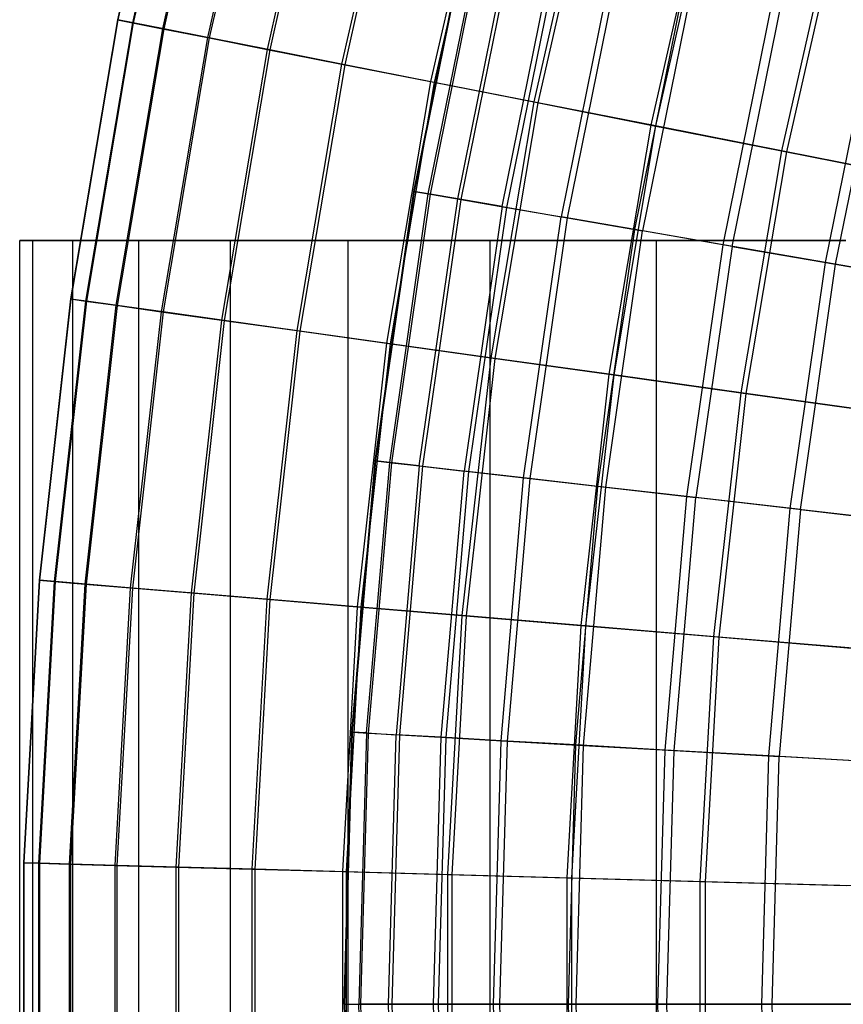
# Model space of a CAD drawing. Extents: x 0.1 to 12.1, y -6 to 6.
# Tile 17 of 256: x 0.1 to 1, y 0 to 1.2. Entities that reach past the tile are written whole.
import ezdxf

# ---------------------------------------------------------------- set-up
doc = ezdxf.new("R2010")
doc.units = 0
doc.header["$LTSCALE"] = 2.54
doc.layers.get('0').update_dxf_attribs({"linetype": 'CONTINUOUS'})

# ---------------------------------------------------------------- blocks, each defined once
blk = doc.blocks.new('DROPS_COLOR_B-11195_STL')
at = {"color": 0}
for p, q in [((0.5247, 0.9579, 7.8412), (0.5884, 1.2724, 7.8412)), ((0.5247, 0.9579, 7.8412), (0.5884, 1.2724, 7.8412)), ((0.5255, 0.9578, 7.515), (0.5892, 1.2722, 7.515)), ((0.5255, 0.9578, 7.515), (0.5892, 1.2722, 7.515)), ((0.5416, 0.955, 8.1669), (0.6051, 1.2685, 8.1669)), ((0.5416, 0.955, 8.1669), (0.6051, 1.2685, 8.1669)), ((0.5441, 0.9546, 7.1893), (0.6076, 1.2679, 7.1893)), ((0.5441, 0.9546, 7.1893), (0.6076, 1.2679, 7.1893)), ((0.5763, 0.949, 8.4912), (0.6394, 1.2605, 8.4912)), ((0.5763, 0.949, 8.4912), (0.6394, 1.2605, 8.4912)), ((0.5804, 0.9483, 6.8652), (0.6435, 1.2596, 6.8652)), ((0.5804, 0.9483, 6.8652), (0.6435, 1.2596, 6.8652)), ((0.6285, 0.94, 8.8131), (0.691, 1.2485, 8.8131)), ((0.6285, 0.94, 8.8131), (0.691, 1.2485, 8.8131)), ((0.6343, 0.939, 6.5436), (0.6967, 1.2472, 6.5436)), ((0.6343, 0.939, 6.5436), (0.6967, 1.2472, 6.5436)), ((0.7599, 1.2325, 9.1315), (0.6982, 0.9279, 9.1315)), ((0.7599, 1.2325, 9.1315), (0.6982, 0.9279, 9.1315)), ((0.7056, 0.9266, 6.2255), (0.7673, 1.2308, 6.2255)), ((0.7056, 0.9266, 6.2255), (0.7673, 1.2308, 6.2255)), ((0.7852, 0.9128, 9.4456), (0.8459, 1.2125, 9.4456)), ((0.7852, 0.9128, 9.4456), (0.8459, 1.2125, 9.4456)), ((0.8548, 1.2104, 5.9119), (0.7942, 0.9113, 5.9119)), ((0.8548, 1.2104, 5.9119), (0.7942, 0.9113, 5.9119)), ((0.8891, 0.8949, 9.7543), (0.9486, 1.1886, 9.7543)), ((0.8891, 0.8949, 9.7543), (0.9486, 1.1886, 9.7543)), ((0.8996, 0.893, 5.6038), (0.959, 1.1862, 5.6038)), ((0.8996, 0.893, 5.6038), (0.959, 1.1862, 5.6038)), ((1.0096, 0.874, 10.0567), (1.0678, 1.1609, 10.0567)), ((1.0096, 0.874, 10.0567), (1.0678, 1.1609, 10.0567)), ((1.0217, 0.8719, 5.3021), (1.0797, 1.1581, 5.3021)), ((1.0217, 0.8719, 5.3021), (1.0797, 1.1581, 5.3021)), ((0.479, 0.6404, 7.8412), (0.5247, 0.9579, 7.8412)), ((0.479, 0.6404, 7.8412), (0.5247, 0.9579, 7.8412)), ((0.4798, 0.6403, 7.515), (0.5255, 0.9578, 7.515)), ((0.4798, 0.6403, 7.515), (0.5255, 0.9578, 7.515)), ((0.4961, 0.6384, 8.1669), (0.5416, 0.955, 8.1669)), ((0.4961, 0.6384, 8.1669), (0.5416, 0.955, 8.1669)), ((0.4986, 0.6381, 7.1893), (0.5441, 0.9546, 7.1893)), ((0.4986, 0.6381, 7.1893), (0.5441, 0.9546, 7.1893)), ((0.5416, 0.955, 8.1669), (0.5247, 0.9579, 7.8412)), ((0.5416, 0.955, 8.1669), (0.5247, 0.9579, 7.8412)), ((0.5247, 0.9579, 7.8412), (0.5255, 0.9578, 7.515)), ((0.5247, 0.9579, 7.8412), (0.5255, 0.9578, 7.515)), ((0.5255, 0.9578, 7.515), (0.5441, 0.9546, 7.1893)), ((0.5255, 0.9578, 7.515), (0.5441, 0.9546, 7.1893)), ((0.5763, 0.949, 8.4912), (0.5416, 0.955, 8.1669)), ((0.5763, 0.949, 8.4912), (0.5416, 0.955, 8.1669)), ((0.5441, 0.9546, 7.1893), (0.5804, 0.9483, 6.8652)), ((0.5441, 0.9546, 7.1893), (0.5804, 0.9483, 6.8652)), ((0.531, 0.6344, 8.4912), (0.5763, 0.949, 8.4912)), ((0.531, 0.6344, 8.4912), (0.5763, 0.949, 8.4912)), ((0.5352, 0.6339, 6.8652), (0.5804, 0.9483, 6.8652)), ((0.5352, 0.6339, 6.8652), (0.5804, 0.9483, 6.8652)), ((0.6285, 0.94, 8.8131), (0.5763, 0.949, 8.4912)), ((0.6285, 0.94, 8.8131), (0.5763, 0.949, 8.4912)), ((0.5804, 0.9483, 6.8652), (0.6343, 0.939, 6.5436)), ((0.5804, 0.9483, 6.8652), (0.6343, 0.939, 6.5436)), ((0.6285, 0.94, 8.8131), (0.5837, 0.6283, 8.8131)), ((0.6285, 0.94, 8.8131), (0.5837, 0.6283, 8.8131)), ((0.6285, 0.94, 8.8131), (0.6982, 0.9279, 9.1315)), ((0.6285, 0.94, 8.8131), (0.6982, 0.9279, 9.1315)), ((0.5895, 0.6277, 6.5436), (0.6343, 0.939, 6.5436)), ((0.5895, 0.6277, 6.5436), (0.6343, 0.939, 6.5436)), ((0.6343, 0.939, 6.5436), (0.7056, 0.9266, 6.2255)), ((0.6343, 0.939, 6.5436), (0.7056, 0.9266, 6.2255)), ((0.654, 0.6203, 9.1315), (0.6982, 0.9279, 9.1315)), ((0.654, 0.6203, 9.1315), (0.6982, 0.9279, 9.1315)), ((0.6615, 0.6194, 6.2255), (0.7056, 0.9266, 6.2255)), ((0.6615, 0.6194, 6.2255), (0.7056, 0.9266, 6.2255)), ((0.7852, 0.9128, 9.4456), (0.6982, 0.9279, 9.1315)), ((0.7852, 0.9128, 9.4456), (0.6982, 0.9279, 9.1315)), ((0.7056, 0.9266, 6.2255), (0.7942, 0.9113, 5.9119)), ((0.7056, 0.9266, 6.2255), (0.7942, 0.9113, 5.9119)), ((0.7416, 0.6102, 9.4456), (0.7852, 0.9128, 9.4456)), ((0.7416, 0.6102, 9.4456), (0.7852, 0.9128, 9.4456)), ((0.7507, 0.6092, 5.9119), (0.7942, 0.9113, 5.9119)), ((0.7507, 0.6092, 5.9119), (0.7942, 0.9113, 5.9119)), ((0.8891, 0.8949, 9.7543), (0.7852, 0.9128, 9.4456)), ((0.8891, 0.8949, 9.7543), (0.7852, 0.9128, 9.4456)), ((0.8996, 0.893, 5.6038), (0.7942, 0.9113, 5.9119)), ((0.8996, 0.893, 5.6038), (0.7942, 0.9113, 5.9119)), ((0.06, -0.9, 56.9434), (0.06, 0.9, 56.9434)), ((0.06, 0.9, 56.9434), (0.0756, 0.9, 56.5105)), ((0.0756, 0.9, 57.3763), (0.06, 0.9, 56.9434)), ((0.06, -0.9, 56.9434), (0.06, 0.9, 56.9434)), ((0.06, 0.9, 56.9434), (0.0756, 0.9, 56.5105)), ((0.0756, 0.9, 57.3763), (0.06, 0.9, 56.9434)), ((0.0756, -0.9, 56.5105), (0.0756, 0.9, 56.5105)), ((0.0756, 0.9, 56.5105), (0.1225, 0.9, 56.0798)), ((0.0756, -0.9, 56.5105), (0.0756, 0.9, 56.5105)), ((0.0756, -0.9, 57.3763), (0.0756, 0.9, 57.3763)), ((0.1225, 0.9, 57.807), (0.0756, 0.9, 57.3763)), ((0.0756, -0.9, 57.3763), (0.0756, 0.9, 57.3763)), ((0.0756, 0.9, 56.5105), (0.1225, 0.9, 56.0798)), ((0.1225, 0.9, 57.807), (0.0756, 0.9, 57.3763)), ((0.1225, -0.9, 56.0798), (0.1225, 0.9, 56.0798)), ((0.1225, 0.9, 56.0798), (0.2003, 0.9, 55.6536)), ((0.1225, -0.9, 56.0798), (0.1225, 0.9, 56.0798)), ((0.1225, -0.9, 57.807), (0.1225, 0.9, 57.807)), ((0.2003, 0.9, 58.2332), (0.1225, 0.9, 57.807)), ((0.1225, -0.9, 57.807), (0.1225, 0.9, 57.807)), ((0.1225, 0.9, 56.0798), (0.2003, 0.9, 55.6536)), ((0.2003, 0.9, 58.2332), (0.1225, 0.9, 57.807)), ((0.2003, -0.9, 55.6536), (0.2003, 0.9, 55.6536)), ((0.2003, 0.9, 55.6536), (0.3086, 0.9, 55.2341)), ((0.2003, -0.9, 55.6536), (0.2003, 0.9, 55.6536)), ((0.2003, -0.9, 58.2332), (0.2003, 0.9, 58.2332)), ((0.3086, 0.9, 58.6527), (0.2003, 0.9, 58.2332)), ((0.2003, -0.9, 58.2332), (0.2003, 0.9, 58.2332)), ((0.2003, 0.9, 55.6536), (0.3086, 0.9, 55.2341)), ((0.3086, 0.9, 58.6527), (0.2003, 0.9, 58.2332)), ((0.3086, -0.9, 55.2341), (0.3086, 0.9, 55.2341)), ((0.3086, 0.9, 55.2341), (0.447, 0.9, 54.8236)), ((0.3086, -0.9, 55.2341), (0.3086, 0.9, 55.2341)), ((0.3086, -0.9, 58.6527), (0.3086, 0.9, 58.6527)), ((0.447, 0.9, 59.0632), (0.3086, 0.9, 58.6527)), ((0.3086, -0.9, 58.6527), (0.3086, 0.9, 58.6527)), ((0.3086, 0.9, 55.2341), (0.447, 0.9, 54.8236)), ((0.447, 0.9, 59.0632), (0.3086, 0.9, 58.6527)), ((0.447, -0.9, 54.8236), (0.447, 0.9, 54.8236)), ((0.447, 0.9, 54.8236), (0.6145, 0.9, 54.4241)), ((0.447, -0.9, 54.8236), (0.447, 0.9, 54.8236)), ((0.447, -0.9, 59.0632), (0.447, 0.9, 59.0632)), ((0.6145, 0.9, 59.4627), (0.447, 0.9, 59.0632)), ((0.447, -0.9, 59.0632), (0.447, 0.9, 59.0632)), ((0.447, 0.9, 54.8236), (0.6145, 0.9, 54.4241)), ((0.6145, 0.9, 59.4627), (0.447, 0.9, 59.0632)), ((0.6145, -0.9, 54.4241), (0.6145, 0.9, 54.4241)), ((0.6145, 0.9, 54.4241), (0.8105, 0.9, 54.0377)), ((0.6145, -0.9, 54.4241), (0.6145, 0.9, 54.4241)), ((0.6145, -0.9, 59.4627), (0.6145, 0.9, 59.4627)), ((0.8105, 0.9, 59.8491), (0.6145, 0.9, 59.4627)), ((0.6145, -0.9, 59.4627), (0.6145, 0.9, 59.4627)), ((0.6145, 0.9, 54.4241), (0.8105, 0.9, 54.0377)), ((0.8105, 0.9, 59.8491), (0.6145, 0.9, 59.4627)), ((0.8105, -0.9, 54.0377), (0.8105, 0.9, 54.0377)), ((0.8105, 0.9, 54.0377), (1.0339, 0.9, 53.6665)), ((0.8105, -0.9, 54.0377), (0.8105, 0.9, 54.0377)), ((0.8105, -0.9, 59.8491), (0.8105, 0.9, 59.8491)), ((1.0339, 0.9, 60.2203), (0.8105, 0.9, 59.8491)), ((0.8105, -0.9, 59.8491), (0.8105, 0.9, 59.8491)), ((0.8105, 0.9, 54.0377), (1.0339, 0.9, 53.6665)), ((1.0339, 0.9, 60.2203), (0.8105, 0.9, 59.8491)), ((0.8464, 0.5982, 9.7543), (0.8891, 0.8949, 9.7543)), ((0.8464, 0.5982, 9.7543), (0.8891, 0.8949, 9.7543)), ((1.0096, 0.874, 10.0567), (0.8891, 0.8949, 9.7543)), ((1.0096, 0.874, 10.0567), (0.8891, 0.8949, 9.7543)), ((0.8996, 0.893, 5.6038), (0.8571, 0.597, 5.6038)), ((0.8996, 0.893, 5.6038), (0.8571, 0.597, 5.6038)), ((0.8996, 0.893, 5.6038), (1.0217, 0.8719, 5.3021)), ((0.8996, 0.893, 5.6038), (1.0217, 0.8719, 5.3021)), ((0.968, 0.5843, 10.0567), (1.0096, 0.874, 10.0567)), ((0.968, 0.5843, 10.0567), (1.0096, 0.874, 10.0567)), ((0.9802, 0.5829, 5.3021), (1.0217, 0.8719, 5.3021)), ((0.9802, 0.5829, 5.3021), (1.0217, 0.8719, 5.3021)), ((1.1465, 0.8503, 10.3518), (1.0096, 0.874, 10.0567)), ((1.1465, 0.8503, 10.3518), (1.0096, 0.874, 10.0567)), ((1.0217, 0.8719, 5.3021), (1.1601, 0.848, 5.0076)), ((1.0217, 0.8719, 5.3021), (1.1601, 0.848, 5.0076)), ((0.4516, 0.3207, 7.8412), (0.479, 0.6404, 7.8412)), ((0.4516, 0.3207, 7.8412), (0.479, 0.6404, 7.8412)), ((0.4524, 0.3207, 7.515), (0.4798, 0.6403, 7.515)), ((0.4524, 0.3207, 7.515), (0.4798, 0.6403, 7.515)), ((0.4687, 0.3197, 8.1669), (0.4961, 0.6384, 8.1669)), ((0.4687, 0.3197, 8.1669), (0.4961, 0.6384, 8.1669)), ((0.4712, 0.3196, 7.1893), (0.4986, 0.6381, 7.1893)), ((0.4712, 0.3196, 7.1893), (0.4986, 0.6381, 7.1893)), ((0.4961, 0.6384, 8.1669), (0.479, 0.6404, 7.8412)), ((0.479, 0.6404, 7.8412), (0.4798, 0.6403, 7.515)), ((0.4961, 0.6384, 8.1669), (0.479, 0.6404, 7.8412)), ((0.479, 0.6404, 7.8412), (0.4798, 0.6403, 7.515)), ((0.4798, 0.6403, 7.515), (0.4986, 0.6381, 7.1893)), ((0.4798, 0.6403, 7.515), (0.4986, 0.6381, 7.1893)), ((0.531, 0.6344, 8.4912), (0.4961, 0.6384, 8.1669)), ((0.531, 0.6344, 8.4912), (0.4961, 0.6384, 8.1669)), ((0.4986, 0.6381, 7.1893), (0.5352, 0.6339, 6.8652)), ((0.4986, 0.6381, 7.1893), (0.5352, 0.6339, 6.8652)), ((0.531, 0.6344, 8.4912), (0.5038, 0.3177, 8.4912)), ((0.531, 0.6344, 8.4912), (0.5038, 0.3177, 8.4912)), ((0.508, 0.3175, 6.8652), (0.5352, 0.6339, 6.8652)), ((0.508, 0.3175, 6.8652), (0.5352, 0.6339, 6.8652)), ((0.531, 0.6344, 8.4912), (0.5837, 0.6283, 8.8131)), ((0.531, 0.6344, 8.4912), (0.5837, 0.6283, 8.8131)), ((0.5352, 0.6339, 6.8652), (0.5895, 0.6277, 6.5436)), ((0.5352, 0.6339, 6.8652), (0.5895, 0.6277, 6.5436)), ((0.5568, 0.3147, 8.8131), (0.5837, 0.6283, 8.8131)), ((0.5568, 0.3147, 8.8131), (0.5837, 0.6283, 8.8131)), ((0.5626, 0.3144, 6.5436), (0.5895, 0.6277, 6.5436)), ((0.5626, 0.3144, 6.5436), (0.5895, 0.6277, 6.5436)), ((0.654, 0.6203, 9.1315), (0.5837, 0.6283, 8.8131)), ((0.654, 0.6203, 9.1315), (0.5837, 0.6283, 8.8131)), ((0.5895, 0.6277, 6.5436), (0.6615, 0.6194, 6.2255)), ((0.5895, 0.6277, 6.5436), (0.6615, 0.6194, 6.2255)), ((0.6274, 0.3106, 9.1315), (0.654, 0.6203, 9.1315)), ((0.6274, 0.3106, 9.1315), (0.654, 0.6203, 9.1315)), ((0.6349, 0.3102, 6.2255), (0.6615, 0.6194, 6.2255)), ((0.6349, 0.3102, 6.2255), (0.6615, 0.6194, 6.2255)), ((0.7416, 0.6102, 9.4456), (0.654, 0.6203, 9.1315)), ((0.7416, 0.6102, 9.4456), (0.654, 0.6203, 9.1315)), ((0.6615, 0.6194, 6.2255), (0.7507, 0.6092, 5.9119)), ((0.6615, 0.6194, 6.2255), (0.7507, 0.6092, 5.9119)), ((0.7155, 0.3056, 9.4456), (0.7416, 0.6102, 9.4456)), ((0.7155, 0.3056, 9.4456), (0.7416, 0.6102, 9.4456)), ((0.7246, 0.3051, 5.9119), (0.7507, 0.6092, 5.9119)), ((0.7246, 0.3051, 5.9119), (0.7507, 0.6092, 5.9119)), ((0.8464, 0.5982, 9.7543), (0.7416, 0.6102, 9.4456)), ((0.8464, 0.5982, 9.7543), (0.7416, 0.6102, 9.4456)), ((0.7507, 0.6092, 5.9119), (0.8571, 0.597, 5.6038)), ((0.7507, 0.6092, 5.9119), (0.8571, 0.597, 5.6038)), ((0.8208, 0.2996, 9.7543), (0.8464, 0.5982, 9.7543)), ((0.8208, 0.2996, 9.7543), (0.8464, 0.5982, 9.7543)), ((0.8315, 0.299, 5.6038), (0.8571, 0.597, 5.6038)), ((0.8315, 0.299, 5.6038), (0.8571, 0.597, 5.6038)), ((0.968, 0.5843, 10.0567), (0.8464, 0.5982, 9.7543)), ((0.968, 0.5843, 10.0567), (0.8464, 0.5982, 9.7543)), ((0.9802, 0.5829, 5.3021), (0.8571, 0.597, 5.6038)), ((0.9802, 0.5829, 5.3021), (0.8571, 0.597, 5.6038)), ((0.9429, 0.2926, 10.0567), (0.968, 0.5843, 10.0567)), ((0.9429, 0.2926, 10.0567), (0.968, 0.5843, 10.0567)), ((0.9802, 0.5829, 5.3021), (0.9552, 0.2919, 5.3021)), ((0.9802, 0.5829, 5.3021), (0.9552, 0.2919, 5.3021)), ((1.1059, 0.5684, 10.3518), (0.968, 0.5843, 10.0567)), ((1.1059, 0.5684, 10.3518), (0.968, 0.5843, 10.0567)), ((0.9802, 0.5829, 5.3021), (1.1197, 0.5668, 5.0076)), ((0.9802, 0.5829, 5.3021), (1.1197, 0.5668, 5.0076)), ((0.4424, 0, 7.8412), (0.4516, 0.3207, 7.8412)), ((0.4424, 0, 7.8412), (0.4516, 0.3207, 7.8412)), ((0.4432, 0, 7.515), (0.4524, 0.3207, 7.515)), ((0.4432, 0, 7.515), (0.4524, 0.3207, 7.515)), ((0.4687, 0.3197, 8.1669), (0.4516, 0.3207, 7.8412)), ((0.4687, 0.3197, 8.1669), (0.4516, 0.3207, 7.8412)), ((0.4516, 0.3207, 7.8412), (0.4524, 0.3207, 7.515)), ((0.4516, 0.3207, 7.8412), (0.4524, 0.3207, 7.515)), ((0.4524, 0.3207, 7.515), (0.4712, 0.3196, 7.1893)), ((0.4524, 0.3207, 7.515), (0.4712, 0.3196, 7.1893)), ((0.4687, 0.3197, 8.1669), (0.4596, 0, 8.1669)), ((0.4687, 0.3197, 8.1669), (0.4596, 0, 8.1669)), ((0.4621, 0, 7.1893), (0.4712, 0.3196, 7.1893)), ((0.4621, 0, 7.1893), (0.4712, 0.3196, 7.1893)), ((0.4687, 0.3197, 8.1669), (0.5038, 0.3177, 8.4912)), ((0.4687, 0.3197, 8.1669), (0.5038, 0.3177, 8.4912)), ((0.4712, 0.3196, 7.1893), (0.508, 0.3175, 6.8652)), ((0.4712, 0.3196, 7.1893), (0.508, 0.3175, 6.8652)), ((0.4947, 0, 8.4912), (0.5038, 0.3177, 8.4912)), ((0.4947, 0, 8.4912), (0.5038, 0.3177, 8.4912)), ((0.4989, 0, 6.8652), (0.508, 0.3175, 6.8652)), ((0.4989, 0, 6.8652), (0.508, 0.3175, 6.8652)), ((0.5568, 0.3147, 8.8131), (0.5038, 0.3177, 8.4912)), ((0.5568, 0.3147, 8.8131), (0.5038, 0.3177, 8.4912)), ((0.508, 0.3175, 6.8652), (0.5626, 0.3144, 6.5436)), ((0.508, 0.3175, 6.8652), (0.5626, 0.3144, 6.5436)), ((0.5478, 0, 8.8131), (0.5568, 0.3147, 8.8131)), ((0.5478, 0, 8.8131), (0.5568, 0.3147, 8.8131)), ((0.5536, 0, 6.5436), (0.5626, 0.3144, 6.5436)), ((0.5536, 0, 6.5436), (0.5626, 0.3144, 6.5436)), ((0.6274, 0.3106, 9.1315), (0.5568, 0.3147, 8.8131)), ((0.6274, 0.3106, 9.1315), (0.5568, 0.3147, 8.8131)), ((0.5626, 0.3144, 6.5436), (0.6349, 0.3102, 6.2255)), ((0.5626, 0.3144, 6.5436), (0.6349, 0.3102, 6.2255)), ((0.6185, 0, 9.1315), (0.6274, 0.3106, 9.1315)), ((0.6185, 0, 9.1315), (0.6274, 0.3106, 9.1315)), ((0.626, 0, 6.2255), (0.6349, 0.3102, 6.2255)), ((0.626, 0, 6.2255), (0.6349, 0.3102, 6.2255)), ((0.7155, 0.3056, 9.4456), (0.6274, 0.3106, 9.1315)), ((0.7155, 0.3056, 9.4456), (0.6274, 0.3106, 9.1315)), ((0.6349, 0.3102, 6.2255), (0.7246, 0.3051, 5.9119)), ((0.6349, 0.3102, 6.2255), (0.7246, 0.3051, 5.9119)), ((0.7067, 0, 9.4456), (0.7155, 0.3056, 9.4456)), ((0.7067, 0, 9.4456), (0.7155, 0.3056, 9.4456)), ((0.8208, 0.2996, 9.7543), (0.7155, 0.3056, 9.4456)), ((0.8208, 0.2996, 9.7543), (0.7155, 0.3056, 9.4456)), ((0.7159, 0, 5.9119), (0.7246, 0.3051, 5.9119)), ((0.7159, 0, 5.9119), (0.7246, 0.3051, 5.9119)), ((0.7246, 0.3051, 5.9119), (0.8315, 0.299, 5.6038)), ((0.7246, 0.3051, 5.9119), (0.8315, 0.299, 5.6038)), ((0.8122, 0, 9.7543), (0.8208, 0.2996, 9.7543)), ((0.8122, 0, 9.7543), (0.8208, 0.2996, 9.7543)), ((0.9429, 0.2926, 10.0567), (0.8208, 0.2996, 9.7543)), ((0.9429, 0.2926, 10.0567), (0.8208, 0.2996, 9.7543)), ((0.8229, 0, 5.6038), (0.8315, 0.299, 5.6038)), ((0.8229, 0, 5.6038), (0.8315, 0.299, 5.6038)), ((0.8315, 0.299, 5.6038), (0.9552, 0.2919, 5.3021)), ((0.8315, 0.299, 5.6038), (0.9552, 0.2919, 5.3021)), ((0.9346, 0, 10.0567), (0.9429, 0.2926, 10.0567)), ((0.9346, 0, 10.0567), (0.9429, 0.2926, 10.0567)), ((1.0816, 0.2847, 10.3518), (0.9429, 0.2926, 10.0567)), ((1.0816, 0.2847, 10.3518), (0.9429, 0.2926, 10.0567)), ((0.9469, 0, 5.3021), (0.9552, 0.2919, 5.3021)), ((0.9469, 0, 5.3021), (0.9552, 0.2919, 5.3021)), ((1.0954, 0.2839, 5.0076), (0.9552, 0.2919, 5.3021)), ((1.0954, 0.2839, 5.0076), (0.9552, 0.2919, 5.3021)), ((0.4424, 0, 7.8412), (0.4432, 0, 7.515)), ((0.4424, 0, 7.8412), (0.4516, -0.3207, 7.8412)), ((0.4424, 0, 7.8412), (0.4596, 0, 8.1669)), ((0.4424, 0, 7.8412), (0.4596, 0, 8.1669)), ((0.4424, 0, 7.8412), (0.4516, -0.3207, 7.8412)), ((0.4424, 0, 7.8412), (0.4432, 0, 7.515)), ((0.4524, -0.3207, 7.515), (0.4432, 0, 7.515)), ((0.4432, 0, 7.515), (0.4621, 0, 7.1893)), ((0.4524, -0.3207, 7.515), (0.4432, 0, 7.515)), ((0.4432, 0, 7.515), (0.4621, 0, 7.1893)), ((0.4947, 0, 8.4912), (0.4596, 0, 8.1669)), ((0.4687, -0.3197, 8.1669), (0.4596, 0, 8.1669)), ((0.4687, -0.3197, 8.1669), (0.4596, 0, 8.1669)), ((0.4947, 0, 8.4912), (0.4596, 0, 8.1669)), ((0.4712, -0.3196, 7.1893), (0.4621, 0, 7.1893)), ((0.4621, 0, 7.1893), (0.4989, 0, 6.8652)), ((0.4712, -0.3196, 7.1893), (0.4621, 0, 7.1893)), ((0.4621, 0, 7.1893), (0.4989, 0, 6.8652)), ((0.5038, -0.3177, 8.4912), (0.4947, 0, 8.4912)), ((0.5478, 0, 8.8131), (0.4947, 0, 8.4912)), ((0.5478, 0, 8.8131), (0.4947, 0, 8.4912)), ((0.5038, -0.3177, 8.4912), (0.4947, 0, 8.4912)), ((0.508, -0.3175, 6.8652), (0.4989, 0, 6.8652)), ((0.4989, 0, 6.8652), (0.5536, 0, 6.5436)), ((0.508, -0.3175, 6.8652), (0.4989, 0, 6.8652)), ((0.4989, 0, 6.8652), (0.5536, 0, 6.5436)), ((0.5568, -0.3147, 8.8131), (0.5478, 0, 8.8131)), ((0.6185, 0, 9.1315), (0.5478, 0, 8.8131)), ((0.6185, 0, 9.1315), (0.5478, 0, 8.8131)), ((0.5568, -0.3147, 8.8131), (0.5478, 0, 8.8131)), ((0.5626, -0.3144, 6.5436), (0.5536, 0, 6.5436)), ((0.5536, 0, 6.5436), (0.626, 0, 6.2255)), ((0.5626, -0.3144, 6.5436), (0.5536, 0, 6.5436)), ((0.5536, 0, 6.5436), (0.626, 0, 6.2255)), ((0.6274, -0.3106, 9.1315), (0.6185, 0, 9.1315)), ((0.7067, 0, 9.4456), (0.6185, 0, 9.1315)), ((0.7067, 0, 9.4456), (0.6185, 0, 9.1315)), ((0.6274, -0.3106, 9.1315), (0.6185, 0, 9.1315)), ((0.6349, -0.3102, 6.2255), (0.626, 0, 6.2255)), ((0.626, 0, 6.2255), (0.7159, 0, 5.9119)), ((0.6349, -0.3102, 6.2255), (0.626, 0, 6.2255)), ((0.626, 0, 6.2255), (0.7159, 0, 5.9119)), ((0.7155, -0.3056, 9.4456), (0.7067, 0, 9.4456)), ((0.8122, 0, 9.7543), (0.7067, 0, 9.4456)), ((0.7155, -0.3056, 9.4456), (0.7067, 0, 9.4456)), ((0.8122, 0, 9.7543), (0.7067, 0, 9.4456)), ((0.7246, -0.3051, 5.9119), (0.7159, 0, 5.9119)), ((0.7159, 0, 5.9119), (0.8229, 0, 5.6038)), ((0.7246, -0.3051, 5.9119), (0.7159, 0, 5.9119)), ((0.7159, 0, 5.9119), (0.8229, 0, 5.6038)), ((0.8208, -0.2996, 9.7543), (0.8122, 0, 9.7543)), ((0.9346, 0, 10.0567), (0.8122, 0, 9.7543)), ((0.8208, -0.2996, 9.7543), (0.8122, 0, 9.7543)), ((0.9346, 0, 10.0567), (0.8122, 0, 9.7543)), ((0.8315, -0.299, 5.6038), (0.8229, 0, 5.6038)), ((0.8229, 0, 5.6038), (0.9469, 0, 5.3021)), ((0.8315, -0.299, 5.6038), (0.8229, 0, 5.6038)), ((0.8229, 0, 5.6038), (0.9469, 0, 5.3021)), ((0.9429, -0.2926, 10.0567), (0.9346, 0, 10.0567)), ((1.0734, 0, 10.3518), (0.9346, 0, 10.0567)), ((0.9429, -0.2926, 10.0567), (0.9346, 0, 10.0567)), ((1.0734, 0, 10.3518), (0.9346, 0, 10.0567)), ((0.9469, 0, 5.3021), (1.0873, 0, 5.0076)), ((0.9552, -0.2919, 5.3021), (0.9469, 0, 5.3021)), ((0.9469, 0, 5.3021), (1.0873, 0, 5.0076)), ((0.9552, -0.2919, 5.3021), (0.9469, 0, 5.3021))]:
    blk.add_line(p, q, dxfattribs=at)
blk = doc.blocks.new('GROUP_1')
at = {"color": 0}
for p, q in [((0.1889, 7.4825, 6.159), (0.1153, 7.1572, 6.159)), ((0.1889, 7.4825, 6.159), (0.1153, 7.1572, 6.159)), ((0.1892, 7.4824, 5.8286), (0.1157, 7.1572, 5.8286)), ((0.1892, 7.4824, 5.8286), (0.1157, 7.1572, 5.8286)), ((0.2062, 7.478, 6.489), (0.1328, 7.1538, 6.489)), ((0.2062, 7.478, 6.489), (0.1328, 7.1538, 6.489)), ((0.2072, 7.4778, 5.4987), (0.1338, 7.1536, 5.4987)), ((0.2072, 7.4778, 5.4987), (0.1338, 7.1536, 5.4987)), ((0.2411, 7.4691, 6.8175), (0.1682, 7.1468, 6.8175)), ((0.2411, 7.4691, 6.8175), (0.1682, 7.1468, 6.8175)), ((0.2427, 7.4687, 5.1703), (0.1698, 7.1465, 5.1703)), ((0.2427, 7.4687, 5.1703), (0.1698, 7.1465, 5.1703)), ((0.2934, 7.4558, 7.1435), (0.2212, 7.1364, 7.1435)), ((0.2934, 7.4558, 7.1435), (0.2212, 7.1364, 7.1435)), ((0.2957, 7.4552, 4.8444), (0.2235, 7.1359, 4.8444)), ((0.2957, 7.4552, 4.8444), (0.2235, 7.1359, 4.8444)), ((0.363, 7.438, 7.466), (0.2917, 7.1225, 7.466)), ((0.363, 7.438, 7.466), (0.2917, 7.1225, 7.466)), ((0.366, 7.4372, 4.522), (0.2947, 7.1219, 4.522)), ((0.366, 7.4372, 4.522), (0.2947, 7.1219, 4.522)), ((0.4498, 7.4158, 7.784), (0.3795, 7.1051, 7.784)), ((0.4498, 7.4158, 7.784), (0.3795, 7.1051, 7.784)), ((0.4533, 7.4149, 4.2042), (0.3831, 7.1044, 4.2042)), ((0.4533, 7.4149, 4.2042), (0.3831, 7.1044, 4.2042)), ((0.5533, 7.3893, 8.0967), (0.4844, 7.0845, 8.0967)), ((0.5533, 7.3893, 8.0967), (0.4844, 7.0845, 8.0967)), ((0.5575, 7.3882, 3.8917), (0.4886, 7.0836, 3.8917)), ((0.5575, 7.3882, 3.8917), (0.4886, 7.0836, 3.8917)), ((0.6734, 7.3586, 8.403), (0.606, 7.0605, 8.403)), ((0.6734, 7.3586, 8.403), (0.606, 7.0605, 8.403)), ((0.6782, 7.3574, 3.5857), (0.6109, 7.0595, 3.5857)), ((0.6782, 7.3574, 3.5857), (0.6109, 7.0595, 3.5857)), ((0.8097, 7.3238, 8.702), (0.744, 7.0333, 8.702)), ((0.8097, 7.3238, 8.702), (0.744, 7.0333, 8.702)), ((0.8151, 7.3224, 3.2869), (0.7495, 7.0322, 3.2869)), ((0.8151, 7.3224, 3.2869), (0.7495, 7.0322, 3.2869)), ((0.9617, 7.285, 8.9929), (0.8979, 7.003, 8.9929)), ((0.9617, 7.285, 8.9929), (0.8979, 7.003, 8.9929)), ((0.9677, 7.2834, 2.9964), (0.904, 7.0018, 2.9964)), ((0.9677, 7.2834, 2.9964), (0.904, 7.0018, 2.9964)), ((0.1153, 7.1572, 6.159), (0.06, 6.8284, 6.159)), ((0.1153, 7.1572, 6.159), (0.06, 6.8284, 6.159)), ((0.1157, 7.1572, 5.8286), (0.0603, 6.8283, 5.8286)), ((0.1157, 7.1572, 5.8286), (0.0603, 6.8283, 5.8286)), ((0.1328, 7.1538, 6.489), (0.0776, 6.8259, 6.489)), ((0.1328, 7.1538, 6.489), (0.0776, 6.8259, 6.489)), ((0.1338, 7.1536, 5.4987), (0.0787, 6.8258, 5.4987)), ((0.1338, 7.1536, 5.4987), (0.0787, 6.8258, 5.4987)), ((0.1682, 7.1468, 6.8175), (0.1133, 6.8209, 6.8175)), ((0.1682, 7.1468, 6.8175), (0.1133, 6.8209, 6.8175)), ((0.1153, 7.1572, 6.159), (0.1328, 7.1538, 6.489)), ((0.1153, 7.1572, 6.159), (0.1328, 7.1538, 6.489)), ((0.1157, 7.1572, 5.8286), (0.1153, 7.1572, 6.159)), ((0.1157, 7.1572, 5.8286), (0.1153, 7.1572, 6.159)), ((0.1338, 7.1536, 5.4987), (0.1157, 7.1572, 5.8286)), ((0.1338, 7.1536, 5.4987), (0.1157, 7.1572, 5.8286)), ((0.1328, 7.1538, 6.489), (0.1682, 7.1468, 6.8175)), ((0.1328, 7.1538, 6.489), (0.1682, 7.1468, 6.8175)), ((0.1698, 7.1465, 5.1703), (0.1338, 7.1536, 5.4987)), ((0.1698, 7.1465, 5.1703), (0.1338, 7.1536, 5.4987)), ((0.1682, 7.1468, 6.8175), (0.2212, 7.1364, 7.1435)), ((0.1682, 7.1468, 6.8175), (0.2212, 7.1364, 7.1435)), ((0.1698, 7.1465, 5.1703), (0.115, 6.8207, 5.1703)), ((0.1698, 7.1465, 5.1703), (0.115, 6.8207, 5.1703)), ((0.2212, 7.1364, 7.1435), (0.1668, 6.8134, 7.1435)), ((0.2212, 7.1364, 7.1435), (0.1668, 6.8134, 7.1435)), ((0.2235, 7.1359, 4.8444), (0.1691, 6.8131, 4.8444)), ((0.2235, 7.1359, 4.8444), (0.1691, 6.8131, 4.8444)), ((0.2235, 7.1359, 4.8444), (0.1698, 7.1465, 5.1703)), ((0.2235, 7.1359, 4.8444), (0.1698, 7.1465, 5.1703)), ((0.2212, 7.1364, 7.1435), (0.2917, 7.1225, 7.466)), ((0.2212, 7.1364, 7.1435), (0.2917, 7.1225, 7.466)), ((0.2947, 7.1219, 4.522), (0.2235, 7.1359, 4.8444)), ((0.2947, 7.1219, 4.522), (0.2235, 7.1359, 4.8444)), ((0.2917, 7.1225, 7.466), (0.238, 6.8035, 7.466)), ((0.2917, 7.1225, 7.466), (0.238, 6.8035, 7.466)), ((0.2947, 7.1219, 4.522), (0.241, 6.8031, 4.522)), ((0.2947, 7.1219, 4.522), (0.241, 6.8031, 4.522)), ((0.2917, 7.1225, 7.466), (0.3795, 7.1051, 7.784)), ((0.2917, 7.1225, 7.466), (0.3795, 7.1051, 7.784)), ((0.3831, 7.1044, 4.2042), (0.2947, 7.1219, 4.522)), ((0.3831, 7.1044, 4.2042), (0.2947, 7.1219, 4.522)), ((0.3795, 7.1051, 7.784), (0.3266, 6.7911, 7.784)), ((0.3795, 7.1051, 7.784), (0.3266, 6.7911, 7.784)), ((0.3831, 7.1044, 4.2042), (0.3303, 6.7906, 4.2042)), ((0.3831, 7.1044, 4.2042), (0.3303, 6.7906, 4.2042)), ((0.3795, 7.1051, 7.784), (0.4844, 7.0845, 8.0967)), ((0.3795, 7.1051, 7.784), (0.4844, 7.0845, 8.0967)), ((0.4886, 7.0836, 3.8917), (0.3831, 7.1044, 4.2042)), ((0.4886, 7.0836, 3.8917), (0.3831, 7.1044, 4.2042)), ((0.4844, 7.0845, 8.0967), (0.4325, 6.7763, 8.0967)), ((0.4844, 7.0845, 8.0967), (0.4325, 6.7763, 8.0967)), ((0.4886, 7.0836, 3.8917), (0.4368, 6.7757, 3.8917)), ((0.4886, 7.0836, 3.8917), (0.4368, 6.7757, 3.8917)), ((0.4844, 7.0845, 8.0967), (0.606, 7.0605, 8.403)), ((0.4844, 7.0845, 8.0967), (0.606, 7.0605, 8.403)), ((0.6109, 7.0595, 3.5857), (0.4886, 7.0836, 3.8917)), ((0.6109, 7.0595, 3.5857), (0.4886, 7.0836, 3.8917)), ((0.606, 7.0605, 8.403), (0.5553, 6.7591, 8.403)), ((0.606, 7.0605, 8.403), (0.5553, 6.7591, 8.403)), ((0.6109, 7.0595, 3.5857), (0.5602, 6.7584, 3.5857)), ((0.6109, 7.0595, 3.5857), (0.5602, 6.7584, 3.5857)), ((0.606, 7.0605, 8.403), (0.744, 7.0333, 8.702)), ((0.606, 7.0605, 8.403), (0.744, 7.0333, 8.702)), ((0.7495, 7.0322, 3.2869), (0.6109, 7.0595, 3.5857)), ((0.7495, 7.0322, 3.2869), (0.6109, 7.0595, 3.5857)), ((0.744, 7.0333, 8.702), (0.6945, 6.7396, 8.702)), ((0.744, 7.0333, 8.702), (0.6945, 6.7396, 8.702)), ((0.7495, 7.0322, 3.2869), (0.7001, 6.7388, 3.2869)), ((0.7495, 7.0322, 3.2869), (0.7001, 6.7388, 3.2869)), ((0.744, 7.0333, 8.702), (0.8979, 7.003, 8.9929)), ((0.744, 7.0333, 8.702), (0.8979, 7.003, 8.9929)), ((0.904, 7.0018, 2.9964), (0.7495, 7.0322, 3.2869)), ((0.904, 7.0018, 2.9964), (0.7495, 7.0322, 3.2869)), ((0.8979, 7.003, 8.9929), (0.8499, 6.7179, 8.9929)), ((0.8979, 7.003, 8.9929), (0.8499, 6.7179, 8.9929)), ((0.904, 7.0018, 2.9964), (0.856, 6.717, 2.9964)), ((0.904, 7.0018, 2.9964), (0.856, 6.717, 2.9964)), ((0.8979, 7.003, 8.9929), (1.0673, 6.9696, 9.2746)), ((0.8979, 7.003, 8.9929), (1.0673, 6.9696, 9.2746)), ((1.0739, 6.9683, 2.715), (0.904, 7.0018, 2.9964)), ((1.0739, 6.9683, 2.715), (0.904, 7.0018, 2.9964)), ((0.06, 6.8284, 6.159), (0.023, 6.497, 6.159)), ((0.06, 6.8284, 6.159), (0.023, 6.497, 6.159)), ((0.0603, 6.8283, 5.8286), (0.0233, 6.497, 5.8286)), ((0.0603, 6.8283, 5.8286), (0.0233, 6.497, 5.8286)), ((0.0776, 6.8259, 6.489), (0.0407, 6.4955, 6.489)), ((0.0776, 6.8259, 6.489), (0.0407, 6.4955, 6.489)), ((0.0787, 6.8258, 5.4987), (0.0418, 6.4954, 5.4987)), ((0.0787, 6.8258, 5.4987), (0.0418, 6.4954, 5.4987)), ((0.06, 6.8284, 6.159), (0.0776, 6.8259, 6.489)), ((0.06, 6.8284, 6.159), (0.0776, 6.8259, 6.489)), ((0.0603, 6.8283, 5.8286), (0.06, 6.8284, 6.159)), ((0.0603, 6.8283, 5.8286), (0.06, 6.8284, 6.159)), ((0.0787, 6.8258, 5.4987), (0.0603, 6.8283, 5.8286)), ((0.0787, 6.8258, 5.4987), (0.0603, 6.8283, 5.8286)), ((0.0776, 6.8259, 6.489), (0.1133, 6.8209, 6.8175)), ((0.0776, 6.8259, 6.489), (0.1133, 6.8209, 6.8175)), ((0.115, 6.8207, 5.1703), (0.0787, 6.8258, 5.4987)), ((0.115, 6.8207, 5.1703), (0.0787, 6.8258, 5.4987)), ((0.1133, 6.8209, 6.8175), (0.0766, 6.4925, 6.8175)), ((0.1133, 6.8209, 6.8175), (0.0766, 6.4925, 6.8175)), ((0.115, 6.8207, 5.1703), (0.0783, 6.4924, 5.1703)), ((0.115, 6.8207, 5.1703), (0.0783, 6.4924, 5.1703)), ((0.1133, 6.8209, 6.8175), (0.1668, 6.8134, 7.1435)), ((0.1133, 6.8209, 6.8175), (0.1668, 6.8134, 7.1435)), ((0.1691, 6.8131, 4.8444), (0.115, 6.8207, 5.1703)), ((0.1691, 6.8131, 4.8444), (0.115, 6.8207, 5.1703)), ((0.1668, 6.8134, 7.1435), (0.1304, 6.488, 7.1435)), ((0.1668, 6.8134, 7.1435), (0.1304, 6.488, 7.1435)), ((0.1691, 6.8131, 4.8444), (0.1328, 6.4878, 4.8444)), ((0.1691, 6.8131, 4.8444), (0.1328, 6.4878, 4.8444)), ((0.1668, 6.8134, 7.1435), (0.238, 6.8035, 7.466)), ((0.1668, 6.8134, 7.1435), (0.238, 6.8035, 7.466)), ((0.241, 6.8031, 4.522), (0.1691, 6.8131, 4.8444)), ((0.241, 6.8031, 4.522), (0.1691, 6.8131, 4.8444)), ((0.238, 6.8035, 7.466), (0.2021, 6.482, 7.466)), ((0.238, 6.8035, 7.466), (0.2021, 6.482, 7.466)), ((0.241, 6.8031, 4.522), (0.2051, 6.4818, 4.522)), ((0.241, 6.8031, 4.522), (0.2051, 6.4818, 4.522)), ((0.238, 6.8035, 7.466), (0.3266, 6.7911, 7.784)), ((0.238, 6.8035, 7.466), (0.3266, 6.7911, 7.784)), ((0.3303, 6.7906, 4.2042), (0.241, 6.8031, 4.522)), ((0.3303, 6.7906, 4.2042), (0.241, 6.8031, 4.522)), ((0.3266, 6.7911, 7.784), (0.2913, 6.4746, 7.784)), ((0.3266, 6.7911, 7.784), (0.2913, 6.4746, 7.784)), ((0.3303, 6.7906, 4.2042), (0.295, 6.4742, 4.2042)), ((0.3303, 6.7906, 4.2042), (0.295, 6.4742, 4.2042)), ((0.3266, 6.7911, 7.784), (0.4325, 6.7763, 8.0967)), ((0.3266, 6.7911, 7.784), (0.4325, 6.7763, 8.0967)), ((0.4368, 6.7757, 3.8917), (0.3303, 6.7906, 4.2042)), ((0.4368, 6.7757, 3.8917), (0.3303, 6.7906, 4.2042)), ((0.4325, 6.7763, 8.0967), (0.3978, 6.4656, 8.0967)), ((0.4325, 6.7763, 8.0967), (0.3978, 6.4656, 8.0967)), ((0.4368, 6.7757, 3.8917), (0.4021, 6.4653, 3.8917)), ((0.4368, 6.7757, 3.8917), (0.4021, 6.4653, 3.8917)), ((0.4325, 6.7763, 8.0967), (0.5553, 6.7591, 8.403)), ((0.4325, 6.7763, 8.0967), (0.5553, 6.7591, 8.403)), ((0.5602, 6.7584, 3.5857), (0.4368, 6.7757, 3.8917)), ((0.5602, 6.7584, 3.5857), (0.4368, 6.7757, 3.8917)), ((0.5553, 6.7591, 8.403), (0.5213, 6.4553, 8.403)), ((0.5553, 6.7591, 8.403), (0.5213, 6.4553, 8.403)), ((0.5602, 6.7584, 3.5857), (0.5263, 6.4549, 3.5857)), ((0.5602, 6.7584, 3.5857), (0.5263, 6.4549, 3.5857)), ((0.5553, 6.7591, 8.403), (0.6945, 6.7396, 8.702)), ((0.5553, 6.7591, 8.403), (0.6945, 6.7396, 8.702)), ((0.7001, 6.7388, 3.2869), (0.5602, 6.7584, 3.5857)), ((0.7001, 6.7388, 3.2869), (0.5602, 6.7584, 3.5857)), ((0.6945, 6.7396, 8.702), (0.6615, 6.4436, 8.702)), ((0.6945, 6.7396, 8.702), (0.6615, 6.4436, 8.702)), ((0.7001, 6.7388, 3.2869), (0.667, 6.4431, 3.2869)), ((0.7001, 6.7388, 3.2869), (0.667, 6.4431, 3.2869)), ((0.6945, 6.7396, 8.702), (0.8499, 6.7179, 8.9929)), ((0.6945, 6.7396, 8.702), (0.8499, 6.7179, 8.9929)), ((0.856, 6.717, 2.9964), (0.7001, 6.7388, 3.2869)), ((0.856, 6.717, 2.9964), (0.7001, 6.7388, 3.2869)), ((0.8499, 6.7179, 8.9929), (0.8178, 6.4305, 8.9929)), ((0.8499, 6.7179, 8.9929), (0.8178, 6.4305, 8.9929)), ((0.8499, 6.7179, 8.9929), (1.0209, 6.6939, 9.2746)), ((0.8499, 6.7179, 8.9929), (1.0209, 6.6939, 9.2746)), ((0.856, 6.717, 2.9964), (0.824, 6.43, 2.9964)), ((0.856, 6.717, 2.9964), (0.824, 6.43, 2.9964)), ((1.0276, 6.693, 2.715), (0.856, 6.717, 2.9964)), ((1.0276, 6.693, 2.715), (0.856, 6.717, 2.9964)), ((0.023, 6.497, 6.159), (0.0044, 6.164, 6.159)), ((0.023, 6.497, 6.159), (0.0044, 6.164, 6.159)), ((0.0233, 6.497, 5.8286), (0.0048, 6.164, 5.8286)), ((0.0233, 6.497, 5.8286), (0.0048, 6.164, 5.8286)), ((0.023, 6.497, 6.159), (0.0407, 6.4955, 6.489)), ((0.023, 6.497, 6.159), (0.0407, 6.4955, 6.489)), ((0.0233, 6.497, 5.8286), (0.023, 6.497, 6.159)), ((0.0233, 6.497, 5.8286), (0.023, 6.497, 6.159)), ((0.0418, 6.4954, 5.4987), (0.0233, 6.497, 5.8286)), ((0.0418, 6.4954, 5.4987), (0.0233, 6.497, 5.8286)), ((0.0407, 6.4955, 6.489), (0.0223, 6.1635, 6.489)), ((0.0407, 6.4955, 6.489), (0.0223, 6.1635, 6.489)), ((0.0418, 6.4954, 5.4987), (0.0233, 6.1635, 5.4987)), ((0.0418, 6.4954, 5.4987), (0.0233, 6.1635, 5.4987)), ((0.0407, 6.4955, 6.489), (0.0766, 6.4925, 6.8175)), ((0.0407, 6.4955, 6.489), (0.0766, 6.4925, 6.8175)), ((0.0783, 6.4924, 5.1703), (0.0418, 6.4954, 5.4987)), ((0.0783, 6.4924, 5.1703), (0.0418, 6.4954, 5.4987)), ((0.0766, 6.4925, 6.8175), (0.0582, 6.1625, 6.8175)), ((0.0766, 6.4925, 6.8175), (0.0582, 6.1625, 6.8175)), ((0.0783, 6.4924, 5.1703), (0.0599, 6.1625, 5.1703)), ((0.0783, 6.4924, 5.1703), (0.0599, 6.1625, 5.1703)), ((0.0766, 6.4925, 6.8175), (0.1304, 6.488, 7.1435)), ((0.0766, 6.4925, 6.8175), (0.1304, 6.488, 7.1435)), ((0.1328, 6.4878, 4.8444), (0.0783, 6.4924, 5.1703)), ((0.1328, 6.4878, 4.8444), (0.0783, 6.4924, 5.1703)), ((0.1304, 6.488, 7.1435), (0.1122, 6.161, 7.1435)), ((0.1304, 6.488, 7.1435), (0.1122, 6.161, 7.1435)), ((0.1328, 6.4878, 4.8444), (0.1146, 6.161, 4.8444)), ((0.1328, 6.4878, 4.8444), (0.1146, 6.161, 4.8444)), ((0.1304, 6.488, 7.1435), (0.2021, 6.482, 7.466)), ((0.1304, 6.488, 7.1435), (0.2021, 6.482, 7.466)), ((0.2051, 6.4818, 4.522), (0.1328, 6.4878, 4.8444)), ((0.2051, 6.4818, 4.522), (0.1328, 6.4878, 4.8444)), ((0.2021, 6.482, 7.466), (0.1841, 6.159, 7.466)), ((0.2021, 6.482, 7.466), (0.1841, 6.159, 7.466)), ((0.2051, 6.4818, 4.522), (0.1871, 6.159, 4.522)), ((0.2051, 6.4818, 4.522), (0.1871, 6.159, 4.522)), ((0.2021, 6.482, 7.466), (0.2913, 6.4746, 7.784)), ((0.2021, 6.482, 7.466), (0.2913, 6.4746, 7.784)), ((0.295, 6.4742, 4.2042), (0.2051, 6.4818, 4.522)), ((0.295, 6.4742, 4.2042), (0.2051, 6.4818, 4.522)), ((0.2913, 6.4746, 7.784), (0.2736, 6.1566, 7.784)), ((0.2913, 6.4746, 7.784), (0.2736, 6.1566, 7.784)), ((0.295, 6.4742, 4.2042), (0.2773, 6.1565, 4.2042)), ((0.295, 6.4742, 4.2042), (0.2773, 6.1565, 4.2042)), ((0.2913, 6.4746, 7.784), (0.3978, 6.4656, 8.0967)), ((0.2913, 6.4746, 7.784), (0.3978, 6.4656, 8.0967)), ((0.4021, 6.4653, 3.8917), (0.295, 6.4742, 4.2042)), ((0.4021, 6.4653, 3.8917), (0.295, 6.4742, 4.2042)), ((0.3978, 6.4656, 8.0967), (0.3804, 6.1536, 8.0967)), ((0.3978, 6.4656, 8.0967), (0.3804, 6.1536, 8.0967)), ((0.4021, 6.4653, 3.8917), (0.3848, 6.1535, 3.8917)), ((0.4021, 6.4653, 3.8917), (0.3848, 6.1535, 3.8917)), ((0.3978, 6.4656, 8.0967), (0.5213, 6.4553, 8.403)), ((0.3978, 6.4656, 8.0967), (0.5213, 6.4553, 8.403)), ((0.5263, 6.4549, 3.5857), (0.4021, 6.4653, 3.8917)), ((0.5263, 6.4549, 3.5857), (0.4021, 6.4653, 3.8917)), ((0.5213, 6.4553, 8.403), (0.5044, 6.1501, 8.403)), ((0.5213, 6.4553, 8.403), (0.5044, 6.1501, 8.403)), ((0.5263, 6.4549, 3.5857), (0.5093, 6.15, 3.5857)), ((0.5263, 6.4549, 3.5857), (0.5093, 6.15, 3.5857)), ((0.5213, 6.4553, 8.403), (0.6615, 6.4436, 8.702)), ((0.5213, 6.4553, 8.403), (0.6615, 6.4436, 8.702)), ((0.667, 6.4431, 3.2869), (0.5263, 6.4549, 3.5857)), ((0.667, 6.4431, 3.2869), (0.5263, 6.4549, 3.5857)), ((0.6615, 6.4436, 8.702), (0.6449, 6.1462, 8.702)), ((0.6615, 6.4436, 8.702), (0.6449, 6.1462, 8.702)), ((0.667, 6.4431, 3.2869), (0.6505, 6.1461, 3.2869)), ((0.667, 6.4431, 3.2869), (0.6505, 6.1461, 3.2869)), ((0.6615, 6.4436, 8.702), (0.8178, 6.4305, 8.9929)), ((0.6615, 6.4436, 8.702), (0.8178, 6.4305, 8.9929)), ((0.824, 6.43, 2.9964), (0.667, 6.4431, 3.2869)), ((0.824, 6.43, 2.9964), (0.667, 6.4431, 3.2869)), ((0.8178, 6.4305, 8.9929), (0.8017, 6.1419, 8.9929)), ((0.8178, 6.4305, 8.9929), (0.8017, 6.1419, 8.9929)), ((0.824, 6.43, 2.9964), (0.8079, 6.1417, 2.9964)), ((0.824, 6.43, 2.9964), (0.8079, 6.1417, 2.9964)), ((0.8178, 6.4305, 8.9929), (0.9899, 6.4162, 9.2746)), ((0.8178, 6.4305, 8.9929), (0.9899, 6.4162, 9.2746)), ((0.9966, 6.4156, 2.715), (0.824, 6.43, 2.9964)), ((0.9966, 6.4156, 2.715), (0.824, 6.43, 2.9964)), ((0.0044, 6.164, 6.159), (0.0044, 5.8306, 6.159)), ((0.0044, 6.164, 6.159), (0.0223, 6.1635, 6.489)), ((0.0044, 6.164, 6.159), (0.0223, 6.1635, 6.489)), ((0.0044, 6.164, 6.159), (0.0044, 5.8306, 6.159)), ((0.0048, 6.164, 5.8286), (0.0044, 6.164, 6.159)), ((0.0048, 6.164, 5.8286), (0.0044, 6.164, 6.159)), ((0.0048, 6.164, 5.8286), (0.0048, 5.8306, 5.8286)), ((0.0048, 6.164, 5.8286), (0.0048, 5.8306, 5.8286)), ((0.0233, 6.1635, 5.4987), (0.0048, 6.164, 5.8286)), ((0.0233, 6.1635, 5.4987), (0.0048, 6.164, 5.8286)), ((0.0223, 6.1635, 6.489), (0.0223, 5.8311, 6.489)), ((0.0223, 6.1635, 6.489), (0.0582, 6.1625, 6.8175)), ((0.0223, 6.1635, 6.489), (0.0582, 6.1625, 6.8175)), ((0.0223, 6.1635, 6.489), (0.0223, 5.8311, 6.489)), ((0.0233, 6.1635, 5.4987), (0.0233, 5.8311, 5.4987)), ((0.0599, 6.1625, 5.1703), (0.0233, 6.1635, 5.4987)), ((0.0233, 6.1635, 5.4987), (0.0233, 5.8311, 5.4987)), ((0.0599, 6.1625, 5.1703), (0.0233, 6.1635, 5.4987)), ((0.0582, 6.1625, 6.8175), (0.0582, 5.8321, 6.8175)), ((0.0582, 6.1625, 6.8175), (0.1122, 6.161, 7.1435)), ((0.0582, 6.1625, 6.8175), (0.0582, 5.8321, 6.8175)), ((0.0582, 6.1625, 6.8175), (0.1122, 6.161, 7.1435)), ((0.1146, 6.161, 4.8444), (0.0599, 6.1625, 5.1703)), ((0.0599, 6.1625, 5.1703), (0.0599, 5.8321, 5.1703)), ((0.1146, 6.161, 4.8444), (0.0599, 6.1625, 5.1703)), ((0.0599, 6.1625, 5.1703), (0.0599, 5.8321, 5.1703)), ((0.1122, 6.161, 7.1435), (0.1122, 5.8336, 7.1435)), ((0.1122, 6.161, 7.1435), (0.1841, 6.159, 7.466)), ((0.1122, 6.161, 7.1435), (0.1841, 6.159, 7.466)), ((0.1122, 6.161, 7.1435), (0.1122, 5.8336, 7.1435)), ((0.1146, 6.161, 4.8444), (0.1146, 5.8336, 4.8444)), ((0.1871, 6.159, 4.522), (0.1146, 6.161, 4.8444)), ((0.1146, 6.161, 4.8444), (0.1146, 5.8336, 4.8444)), ((0.1871, 6.159, 4.522), (0.1146, 6.161, 4.8444)), ((0.1841, 6.159, 7.466), (0.2736, 6.1566, 7.784)), ((0.1841, 6.159, 7.466), (0.1841, 5.8356, 7.466)), ((0.1841, 6.159, 7.466), (0.2736, 6.1566, 7.784)), ((0.1841, 6.159, 7.466), (0.1841, 5.8356, 7.466)), ((0.1871, 6.159, 4.522), (0.1871, 5.8357, 4.522)), ((0.1871, 6.159, 4.522), (0.1871, 5.8357, 4.522)), ((0.2773, 6.1565, 4.2042), (0.1871, 6.159, 4.522)), ((0.2773, 6.1565, 4.2042), (0.1871, 6.159, 4.522)), ((0.2736, 6.1566, 7.784), (0.2736, 5.8381, 7.784)), ((0.2736, 6.1566, 7.784), (0.3804, 6.1536, 8.0967)), ((0.2736, 6.1566, 7.784), (0.3804, 6.1536, 8.0967)), ((0.2736, 6.1566, 7.784), (0.2736, 5.8381, 7.784)), ((0.2773, 6.1565, 4.2042), (0.2773, 5.8382, 4.2042)), ((0.2773, 6.1565, 4.2042), (0.2773, 5.8382, 4.2042)), ((0.3848, 6.1535, 3.8917), (0.2773, 6.1565, 4.2042)), ((0.3848, 6.1535, 3.8917), (0.2773, 6.1565, 4.2042)), ((0.3804, 6.1536, 8.0967), (0.5044, 6.1501, 8.403)), ((0.3804, 6.1536, 8.0967), (0.3804, 5.841, 8.0967)), ((0.3804, 6.1536, 8.0967), (0.5044, 6.1501, 8.403)), ((0.3804, 6.1536, 8.0967), (0.3804, 5.841, 8.0967)), ((0.3848, 6.1535, 3.8917), (0.3848, 5.8412, 3.8917)), ((0.3848, 6.1535, 3.8917), (0.3848, 5.8412, 3.8917)), ((0.5093, 6.15, 3.5857), (0.3848, 6.1535, 3.8917)), ((0.5093, 6.15, 3.5857), (0.3848, 6.1535, 3.8917)), ((0.5044, 6.1501, 8.403), (0.6449, 6.1462, 8.702)), ((0.5044, 6.1501, 8.403), (0.5044, 5.8445, 8.403)), ((0.5044, 6.1501, 8.403), (0.6449, 6.1462, 8.702)), ((0.5044, 6.1501, 8.403), (0.5044, 5.8445, 8.403)), ((0.5093, 6.15, 3.5857), (0.5093, 5.8446, 3.5857)), ((0.6505, 6.1461, 3.2869), (0.5093, 6.15, 3.5857)), ((0.5093, 6.15, 3.5857), (0.5093, 5.8446, 3.5857)), ((0.6505, 6.1461, 3.2869), (0.5093, 6.15, 3.5857)), ((0.6449, 6.1462, 8.702), (0.8017, 6.1419, 8.9929)), ((0.6449, 6.1462, 8.702), (0.6449, 5.8484, 8.702)), ((0.6449, 6.1462, 8.702), (0.8017, 6.1419, 8.9929)), ((0.6449, 6.1462, 8.702), (0.6449, 5.8484, 8.702)), ((0.6505, 6.1461, 3.2869), (0.6505, 5.8485, 3.2869)), ((0.6505, 6.1461, 3.2869), (0.6505, 5.8485, 3.2869)), ((0.8079, 6.1417, 2.9964), (0.6505, 6.1461, 3.2869)), ((0.8079, 6.1417, 2.9964), (0.6505, 6.1461, 3.2869)), ((0.8017, 6.1419, 8.9929), (0.8017, 5.8528, 8.9929)), ((0.8017, 6.1419, 8.9929), (0.8017, 5.8528, 8.9929)), ((0.8017, 6.1419, 8.9929), (0.9743, 6.1371, 9.2746)), ((0.8017, 6.1419, 8.9929), (0.9743, 6.1371, 9.2746)), ((0.9811, 6.1369, 2.715), (0.8079, 6.1417, 2.9964)), ((0.8079, 6.1417, 2.9964), (0.8079, 5.8529, 2.9964)), ((0.9811, 6.1369, 2.715), (0.8079, 6.1417, 2.9964)), ((0.8079, 6.1417, 2.9964), (0.8079, 5.8529, 2.9964))]:
    blk.add_line(p, q, dxfattribs=at)
blk.add_blockref('DROPS_COLOR_B-11195_STL', (-0.06, 5.9973, -1.7), dxfattribs=at)

msp = doc.modelspace()

# ---------------------------------------------------------------- block references
at = {"color": 0}
msp.add_blockref('GROUP_1', (0.06, -5.9973, 1.7), dxfattribs=at)

doc.saveas('drawing.dxf')
